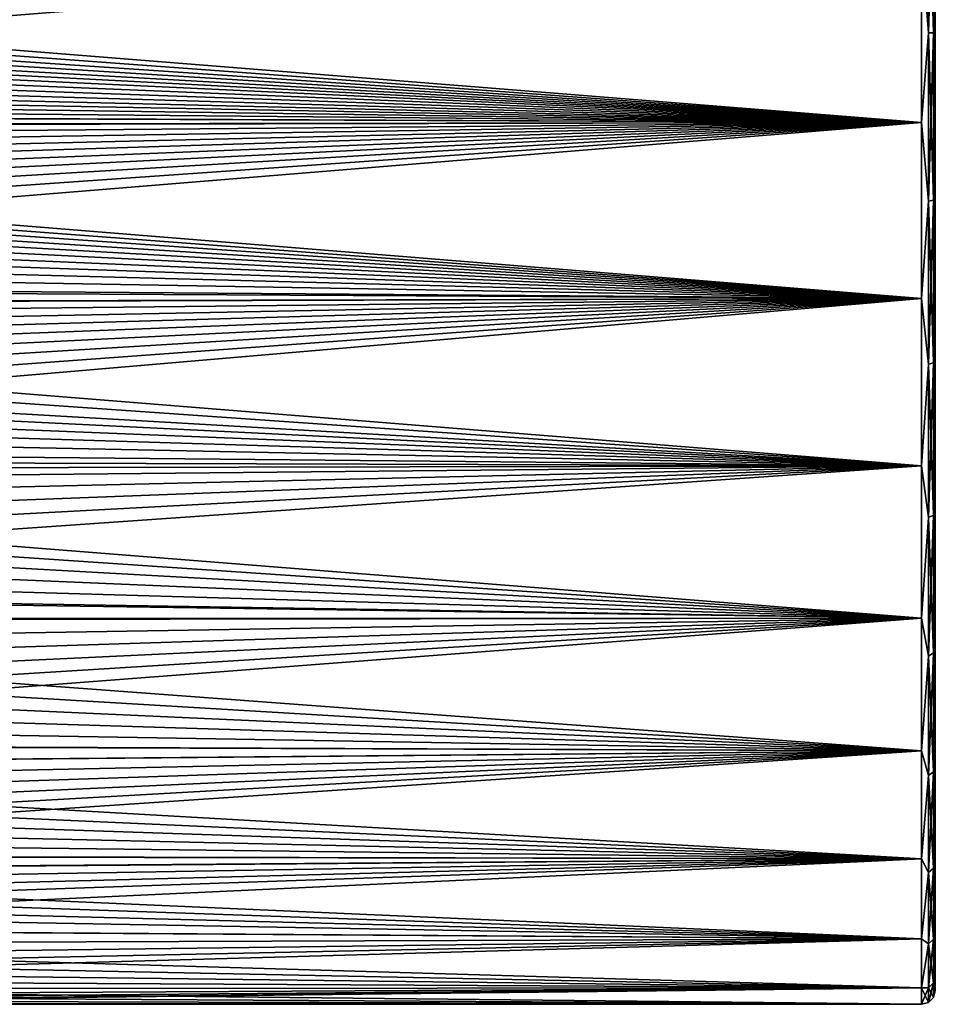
# Model space of a CAD drawing. Header units: millimetres. Extents: x -22 to 72, y 0 to 291.
# Tile 14 of 99: x 40 to 60, y 64 to 85. Entities that reach past the tile are written whole.
import ezdxf

# ---------------------------------------------------------------- set-up
doc = ezdxf.new("R2010")
doc.units = ezdxf.units.MM
doc.header["$LTSCALE"] = 65.185185
for name, color, linetype in [('10', 7, 'CONTINUOUS'), ('6', 7, 'CONTINUOUS'), ('7', 7, 'CONTINUOUS'), ('8', 7, 'CONTINUOUS'), ('9', 7, 'CONTINUOUS')]:
    doc.layers.add(name, color=color, linetype=linetype)

msp = doc.modelspace()

# ---------------------------------------------------------------- linework, layer by layer
at = {"layer": '10', "color": 7, "linetype": 'CONTINUOUS'}
for points in [[(59.85, 84.5, -20.96), (59.7, 86.438, -20.91), (59.85, 88.14, -20.641), (59.85, 84.5, -20.96)], [(59.85, 84.5, -20.96), (59.85, 88.14, -20.641), (59.96, 84.5, -20.85), (59.85, 84.5, -20.96)], [(59.96, 84.5, -20.85), (59.85, 88.14, -20.641), (59.96, 88.121, -20.533), (59.96, 84.5, -20.85)], [(60, 86.411, -20.612), (59.96, 84.5, -20.85), (59.96, 88.121, -20.533), (60, 86.411, -20.612)], [(59.7, 82.562, -20.91), (59.7, 86.438, -20.91), (59.85, 84.5, -20.96), (59.7, 82.562, -20.91)], [(60, 86.411, -20.612), (60, 82.589, -20.612), (59.96, 84.5, -20.85), (60, 86.411, -20.612)], [(59.85, 80.86, -20.641), (59.7, 82.562, -20.91), (59.85, 84.5, -20.96), (59.85, 80.86, -20.641)], [(59.85, 80.86, -20.641), (59.85, 84.5, -20.96), (59.96, 80.879, -20.533), (59.85, 80.86, -20.641)], [(59.96, 80.879, -20.533), (59.85, 84.5, -20.96), (59.96, 84.5, -20.85), (59.96, 80.879, -20.533)], [(60, 82.589, -20.612), (59.96, 80.879, -20.533), (59.96, 84.5, -20.85), (60, 82.589, -20.612)], [(60, 82.589, -20.612), (60, 78.831, -19.909), (59.96, 80.879, -20.533), (60, 82.589, -20.612)], [(59.7, 78.753, -20.198), (59.7, 82.562, -20.91), (59.85, 80.86, -20.641), (59.7, 78.753, -20.198)], [(59.96, 77.369, -19.592), (59.85, 80.86, -20.641), (59.96, 80.879, -20.533), (59.96, 77.369, -19.592)], [(60, 78.831, -19.909), (59.96, 77.369, -19.592), (59.96, 80.879, -20.533), (60, 78.831, -19.909)], [(59.85, 77.331, -19.696), (59.7, 78.753, -20.198), (59.85, 80.86, -20.641), (59.85, 77.331, -19.696)], [(59.85, 77.331, -19.696), (59.85, 80.86, -20.641), (59.96, 77.369, -19.592), (59.85, 77.331, -19.696)], [(59.7, 75.139, -18.798), (59.7, 78.753, -20.198), (59.85, 77.331, -19.696), (59.7, 75.139, -18.798)], [(60, 78.831, -19.909), (60, 75.267, -18.527), (59.96, 77.369, -19.592), (60, 78.831, -19.909)], [(59.85, 74.02, -18.152), (59.7, 75.139, -18.798), (59.85, 77.331, -19.696), (59.85, 74.02, -18.152)], [(59.96, 74.075, -18.057), (59.85, 77.331, -19.696), (59.96, 77.369, -19.592), (59.96, 74.075, -18.057)], [(59.85, 74.02, -18.152), (59.85, 77.331, -19.696), (59.96, 74.075, -18.057), (59.85, 74.02, -18.152)], [(60, 75.267, -18.527), (59.96, 74.075, -18.057), (59.96, 77.369, -19.592), (60, 75.267, -18.527)], [(59.7, 71.845, -16.758), (59.7, 75.139, -18.798), (59.85, 74.02, -18.152), (59.7, 71.845, -16.758)], [(60, 75.267, -18.527), (60, 72.017, -16.513), (59.96, 74.075, -18.057), (60, 75.267, -18.527)], [(59.96, 71.098, -15.972), (59.85, 74.02, -18.152), (59.96, 74.075, -18.057), (59.96, 71.098, -15.972)], [(60, 72.017, -16.513), (59.96, 71.098, -15.972), (59.96, 74.075, -18.057), (60, 72.017, -16.513)], [(59.85, 71.027, -16.056), (59.7, 71.845, -16.758), (59.85, 74.02, -18.152), (59.85, 71.027, -16.056)], [(59.85, 71.027, -16.056), (59.85, 74.02, -18.152), (59.96, 71.098, -15.972), (59.85, 71.027, -16.056)], [(60, 72.017, -16.513), (60, 69.194, -13.936), (59.96, 71.098, -15.972), (60, 72.017, -16.513)], [(59.7, 68.981, -14.148), (59.7, 71.845, -16.758), (59.85, 71.027, -16.056), (59.7, 68.981, -14.148)], [(59.96, 68.528, -13.402), (59.85, 71.027, -16.056), (59.96, 71.098, -15.972), (59.96, 68.528, -13.402)], [(60, 69.194, -13.936), (59.96, 68.528, -13.402), (59.96, 71.098, -15.972), (60, 69.194, -13.936)], [(59.85, 68.444, -13.473), (59.7, 68.981, -14.148), (59.85, 71.027, -16.056), (59.85, 68.444, -13.473)], [(59.85, 68.444, -13.473), (59.85, 71.027, -16.056), (59.96, 68.528, -13.402), (59.85, 68.444, -13.473)], [(60, 69.194, -13.936), (60, 66.892, -10.883), (59.96, 68.528, -13.402), (60, 69.194, -13.936)], [(59.7, 66.645, -11.055), (59.7, 68.981, -14.148), (59.85, 68.444, -13.473), (59.7, 66.645, -11.055)], [(59.96, 66.443, -10.425), (59.85, 68.444, -13.473), (59.96, 68.528, -13.402), (59.96, 66.443, -10.425)], [(60, 66.892, -10.883), (59.96, 66.443, -10.425), (59.96, 68.528, -13.402), (60, 66.892, -10.883)], [(59.85, 66.348, -10.48), (59.7, 66.645, -11.055), (59.85, 68.444, -13.473), (59.85, 66.348, -10.48)], [(59.85, 66.348, -10.48), (59.85, 68.444, -13.473), (59.96, 66.443, -10.425), (59.85, 66.348, -10.48)], [(60, 66.892, -10.883), (60, 65.191, -7.461), (59.96, 66.443, -10.425), (60, 66.892, -10.883)], [(59.7, 64.918, -7.586), (59.7, 66.645, -11.055), (59.85, 66.348, -10.48), (59.7, 64.918, -7.586)], [(59.96, 64.908, -7.131), (59.85, 66.348, -10.48), (59.96, 66.443, -10.425), (59.96, 64.908, -7.131)], [(60, 65.191, -7.461), (59.96, 64.908, -7.131), (59.96, 66.443, -10.425), (60, 65.191, -7.461)], [(59.85, 64.804, -7.169), (59.7, 64.918, -7.586), (59.85, 66.348, -10.48), (59.85, 64.804, -7.169)], [(59.85, 64.804, -7.169), (59.85, 66.348, -10.48), (59.96, 64.908, -7.131), (59.85, 64.804, -7.169)], [(60, 65.191, -7.461), (60, 64.585, -5.645), (59.96, 64.908, -7.131), (60, 65.191, -7.461)], [(59.7, 63.858, -3.859), (59.7, 64.918, -7.586), (59.85, 64.804, -7.169), (59.7, 63.858, -3.859)], [(59.85, 63.859, -3.64), (59.7, 63.858, -3.859), (59.85, 64.804, -7.169), (59.85, 63.859, -3.64)], [(59.96, 63.967, -3.621), (59.85, 64.804, -7.169), (59.96, 64.908, -7.131), (59.96, 63.967, -3.621)], [(59.85, 63.859, -3.64), (59.85, 64.804, -7.169), (59.96, 63.967, -3.621), (59.85, 63.859, -3.64)], [(60, 64.585, -5.645), (60, 64.148, -3.781), (59.96, 64.908, -7.131), (60, 64.585, -5.645)], [(60, 64.148, -3.781), (59.96, 63.967, -3.621), (59.96, 64.908, -7.131), (60, 64.148, -3.781)], [(60, 64.148, -3.781), (60, 63.8), (59.96, 63.967, -3.621), (60, 64.148, -3.781)], [(59.85, 63.54), (59.7, 63.858, -3.859), (59.85, 63.859, -3.64), (59.85, 63.54)], [(59.7, 63.5), (59.7, 63.858, -3.859), (59.85, 63.54), (59.7, 63.5)], [(59.96, 63.65, 0), (59.85, 63.859, -3.64), (59.96, 63.967, -3.621), (59.96, 63.65, 0)], [(59.96, 63.65, 0), (59.85, 63.54), (59.85, 63.859, -3.64), (59.96, 63.65, 0)], [(60, 63.8), (59.96, 63.65, 0), (59.96, 63.967, -3.621), (60, 63.8)]]:
    msp.add_3dface(points, dxfattribs=at)
at = {"layer": '6', "color": 7, "linetype": 'CONTINUOUS'}
for points in [[(13.048, 84.535, 21), (13.049, 84.271, 20.999), (59.7, 86.438, 20.91), (13.048, 84.535, 21)], [(13.05, 84.814, 20.998), (13.048, 84.535, 21), (59.7, 86.438, 20.91), (13.05, 84.814, 20.998)], [(13.049, 84.271, 20.999), (13.052, 84.032, 20.995), (59.7, 86.438, 20.91), (13.049, 84.271, 20.999)], [(13.052, 84.032, 20.995), (13.072, 83.794, 20.988), (59.7, 86.438, 20.91), (13.052, 84.032, 20.995)], [(13.072, 83.794, 20.988), (13.112, 83.555, 20.979), (59.7, 86.438, 20.91), (13.072, 83.794, 20.988)], [(13.112, 83.555, 20.979), (13.174, 83.306, 20.966), (59.7, 86.438, 20.91), (13.112, 83.555, 20.979)], [(13.174, 83.306, 20.966), (13.263, 83.042, 20.949), (59.7, 86.438, 20.91), (13.174, 83.306, 20.966)], [(13.263, 83.042, 20.949), (13.379, 82.76, 20.928), (59.7, 86.438, 20.91), (13.263, 83.042, 20.949)], [(59.7, 86.438, 20.91), (13.379, 82.76, 20.928), (59.7, 82.562, 20.91), (59.7, 86.438, 20.91)], [(13.379, 82.76, 20.928), (13.524, 82.464, 20.901), (59.7, 82.562, 20.91), (13.379, 82.76, 20.928)], [(13.524, 82.464, 20.901), (13.696, 82.154, 20.869), (59.7, 82.562, 20.91), (13.524, 82.464, 20.901)], [(13.696, 82.154, 20.869), (13.895, 81.829, 20.829), (59.7, 82.562, 20.91), (13.696, 82.154, 20.869)], [(13.895, 81.829, 20.829), (14.119, 81.488, 20.783), (59.7, 82.562, 20.91), (13.895, 81.829, 20.829)], [(14.119, 81.488, 20.783), (14.367, 81.13, 20.728), (59.7, 82.562, 20.91), (14.119, 81.488, 20.783)], [(14.367, 81.13, 20.728), (14.64, 80.753, 20.663), (59.7, 82.562, 20.91), (14.367, 81.13, 20.728)], [(14.64, 80.753, 20.663), (14.937, 80.352, 20.586), (59.7, 82.562, 20.91), (14.64, 80.753, 20.663)], [(14.937, 80.352, 20.586), (15.261, 79.927, 20.496), (59.7, 82.562, 20.91), (14.937, 80.352, 20.586)], [(15.261, 79.927, 20.496), (15.613, 79.473, 20.39), (59.7, 82.562, 20.91), (15.261, 79.927, 20.496)], [(15.613, 79.473, 20.39), (15.994, 78.989, 20.264), (59.7, 82.562, 20.91), (15.613, 79.473, 20.39)], [(59.7, 82.562, 20.91), (15.994, 78.989, 20.264), (59.7, 78.753, 20.198), (59.7, 82.562, 20.91)], [(15.994, 78.989, 20.264), (16.264, 78.647, 20.168), (59.7, 78.753, 20.198), (15.994, 78.989, 20.264)], [(16.264, 78.647, 20.168), (16.548, 78.289, 20.061), (59.7, 78.753, 20.198), (16.264, 78.647, 20.168)], [(16.548, 78.289, 20.061), (16.845, 77.915, 19.941), (59.7, 78.753, 20.198), (16.548, 78.289, 20.061)], [(16.845, 77.915, 19.941), (17.157, 77.522, 19.807), (59.7, 78.753, 20.198), (16.845, 77.915, 19.941)], [(17.157, 77.522, 19.807), (17.483, 77.11, 19.657), (59.7, 78.753, 20.198), (17.157, 77.522, 19.807)], [(17.483, 77.11, 19.657), (17.825, 76.679, 19.489), (59.7, 78.753, 20.198), (17.483, 77.11, 19.657)], [(17.825, 76.679, 19.489), (18.184, 76.226, 19.301), (59.7, 78.753, 20.198), (17.825, 76.679, 19.489)], [(18.184, 76.226, 19.301), (18.56, 75.753, 19.092), (59.7, 78.753, 20.198), (18.184, 76.226, 19.301)], [(18.56, 75.753, 19.092), (18.955, 75.259, 18.857), (59.7, 78.753, 20.198), (18.56, 75.753, 19.092)], [(59.7, 78.753, 20.198), (18.955, 75.259, 18.857), (59.7, 75.139, 18.798), (59.7, 78.753, 20.198)], [(18.955, 75.259, 18.857), (19.369, 74.743, 18.596), (59.7, 75.139, 18.798), (18.955, 75.259, 18.857)], [(19.369, 74.743, 18.596), (19.803, 74.206, 18.304), (59.7, 75.139, 18.798), (19.369, 74.743, 18.596)], [(19.803, 74.206, 18.304), (20.262, 73.642, 17.975), (59.7, 75.139, 18.798), (19.803, 74.206, 18.304)], [(20.262, 73.642, 17.975), (20.745, 73.054, 17.606), (59.7, 75.139, 18.798), (20.262, 73.642, 17.975)], [(20.745, 73.054, 17.606), (21.241, 72.455, 17.202), (59.7, 75.139, 18.798), (20.745, 73.054, 17.606)], [(59.7, 75.139, 18.798), (21.241, 72.455, 17.202), (59.7, 71.845, 16.758), (59.7, 75.139, 18.798)], [(21.241, 72.455, 17.202), (21.756, 71.839, 16.754), (59.7, 71.845, 16.758), (21.241, 72.455, 17.202)], [(21.756, 71.839, 16.754), (22.267, 71.234, 16.279), (59.7, 71.845, 16.758), (21.756, 71.839, 16.754)], [(22.267, 71.234, 16.279), (22.75, 70.666, 15.799), (59.7, 71.845, 16.758), (22.267, 71.234, 16.279)], [(22.75, 70.666, 15.799), (23.212, 70.125, 15.309), (59.7, 71.845, 16.758), (22.75, 70.666, 15.799)], [(23.212, 70.125, 15.309), (23.651, 69.61, 14.808), (59.7, 71.845, 16.758), (23.212, 70.125, 15.309)], [(23.651, 69.61, 14.808), (24.068, 69.121, 14.299), (59.7, 71.845, 16.758), (23.651, 69.61, 14.808)], [(59.7, 71.845, 16.758), (24.068, 69.121, 14.299), (59.7, 68.981, 14.148), (59.7, 71.845, 16.758)], [(24.068, 69.121, 14.299), (24.461, 68.659, 13.786), (59.7, 68.981, 14.148), (24.068, 69.121, 14.299)], [(24.461, 68.659, 13.786), (24.827, 68.226, 13.273), (59.7, 68.981, 14.148), (24.461, 68.659, 13.786)], [(24.827, 68.226, 13.273), (25.169, 67.82, 12.758), (59.7, 68.981, 14.148), (24.827, 68.226, 13.273)], [(25.169, 67.82, 12.758), (25.492, 67.432, 12.235), (59.7, 68.981, 14.148), (25.169, 67.82, 12.758)], [(25.492, 67.432, 12.235), (25.794, 67.066, 11.706), (59.7, 68.981, 14.148), (25.492, 67.432, 12.235)], [(25.794, 67.066, 11.706), (26.078, 66.718, 11.171), (59.7, 68.981, 14.148), (25.794, 67.066, 11.706)], [(59.7, 68.981, 14.148), (26.078, 66.718, 11.171), (59.7, 66.645, 11.055), (59.7, 68.981, 14.148)], [(26.078, 66.718, 11.171), (26.344, 66.389, 10.63), (59.7, 66.645, 11.055), (26.078, 66.718, 11.171)], [(26.344, 66.389, 10.63), (26.593, 66.079, 10.083), (59.7, 66.645, 11.055), (26.344, 66.389, 10.63)], [(26.593, 66.079, 10.083), (26.824, 65.788, 9.531), (59.7, 66.645, 11.055), (26.593, 66.079, 10.083)], [(26.824, 65.788, 9.531), (27.037, 65.515, 8.976), (59.7, 66.645, 11.055), (26.824, 65.788, 9.531)], [(27.037, 65.515, 8.976), (27.328, 65.139, 8.134), (59.7, 66.645, 11.055), (27.037, 65.515, 8.976)], [(59.7, 66.645, 11.055), (27.328, 65.139, 8.134), (59.7, 64.918, 7.586), (59.7, 66.645, 11.055)], [(27.328, 65.139, 8.134), (27.582, 64.802, 7.281), (59.7, 64.918, 7.586), (27.328, 65.139, 8.134)], [(27.582, 64.802, 7.281), (27.803, 64.504, 6.417), (59.7, 64.918, 7.586), (27.582, 64.802, 7.281)], [(27.803, 64.504, 6.417), (27.992, 64.244, 5.54), (59.7, 64.918, 7.586), (27.803, 64.504, 6.417)], [(27.992, 64.244, 5.54), (28.15, 64.021, 4.649), (59.7, 64.918, 7.586), (27.992, 64.244, 5.54)], [(59.7, 64.918, 7.586), (28.15, 64.021, 4.649), (59.7, 63.858, 3.859), (59.7, 64.918, 7.586)], [(28.15, 64.021, 4.649), (28.278, 63.837, 3.745), (59.7, 63.858, 3.859), (28.15, 64.021, 4.649)], [(28.278, 63.837, 3.745), (28.376, 63.691, 2.829), (59.7, 63.858, 3.859), (28.278, 63.837, 3.745)], [(28.376, 63.691, 2.829), (28.445, 63.586, 1.9), (59.7, 63.858, 3.859), (28.376, 63.691, 2.829)], [(28.445, 63.586, 1.9), (28.487, 63.522, 0.957), (59.7, 63.858, 3.859), (28.445, 63.586, 1.9)], [(28.487, 63.522, 0.957), (28.5, 63.5), (59.7, 63.858, 3.859), (28.487, 63.522, 0.957)], [(28.5, 63.5), (59.7, 63.5), (59.7, 63.858, 3.859), (28.5, 63.5)]]:
    msp.add_3dface(points, dxfattribs=at)
at = {"layer": '7', "color": 7, "linetype": 'CONTINUOUS'}
for points in [[(60, 104.852, -3.781), (60, 105.2), (60, 64.148, -3.781), (60, 104.852, -3.781)], [(60, 64.148, -3.781), (60, 105.2), (60, 63.8), (60, 64.148, -3.781)], [(60, 63.8), (60, 105.2), (60, 104.852, 3.781), (60, 63.8)], [(60, 104.415, -5.645), (60, 104.852, -3.781), (60, 64.585, -5.645), (60, 104.415, -5.645)], [(60, 64.585, -5.645), (60, 104.852, -3.781), (60, 64.148, -3.781), (60, 64.585, -5.645)], [(60, 64.148, 3.781), (60, 63.8), (60, 104.852, 3.781), (60, 64.148, 3.781)], [(60, 104.415, 5.645), (60, 64.148, 3.781), (60, 104.852, 3.781), (60, 104.415, 5.645)], [(60, 103.809, -7.461), (60, 104.415, -5.645), (60, 65.191, -7.461), (60, 103.809, -7.461)], [(60, 65.191, -7.461), (60, 104.415, -5.645), (60, 64.585, -5.645), (60, 65.191, -7.461)], [(60, 64.585, 5.645), (60, 64.148, 3.781), (60, 104.415, 5.645), (60, 64.585, 5.645)], [(60, 103.809, 7.461), (60, 64.585, 5.645), (60, 104.415, 5.645), (60, 103.809, 7.461)], [(60, 102.108, -10.883), (60, 103.809, -7.461), (60, 66.892, -10.883), (60, 102.108, -10.883)], [(60, 66.892, -10.883), (60, 103.809, -7.461), (60, 65.191, -7.461), (60, 66.892, -10.883)], [(60, 65.191, 7.461), (60, 64.585, 5.645), (60, 103.809, 7.461), (60, 65.191, 7.461)], [(60, 102.108, 10.883), (60, 65.191, 7.461), (60, 103.809, 7.461), (60, 102.108, 10.883)], [(60, 99.806, -13.936), (60, 102.108, -10.883), (60, 69.194, -13.936), (60, 99.806, -13.936)], [(60, 69.194, -13.936), (60, 102.108, -10.883), (60, 66.892, -10.883), (60, 69.194, -13.936)], [(60, 66.892, 10.883), (60, 65.191, 7.461), (60, 102.108, 10.883), (60, 66.892, 10.883)], [(60, 99.806, 13.936), (60, 66.892, 10.883), (60, 102.108, 10.883), (60, 99.806, 13.936)], [(60, 96.983, -16.513), (60, 99.806, -13.936), (60, 72.017, -16.513), (60, 96.983, -16.513)], [(60, 72.017, -16.513), (60, 99.806, -13.936), (60, 69.194, -13.936), (60, 72.017, -16.513)], [(60, 69.194, 13.936), (60, 66.892, 10.883), (60, 99.806, 13.936), (60, 69.194, 13.936)], [(60, 96.983, 16.513), (60, 69.194, 13.936), (60, 99.806, 13.936), (60, 96.983, 16.513)], [(60, 93.733, -18.527), (60, 96.983, -16.513), (60, 75.267, -18.527), (60, 93.733, -18.527)], [(60, 75.267, -18.527), (60, 96.983, -16.513), (60, 72.017, -16.513), (60, 75.267, -18.527)], [(60, 72.017, 16.513), (60, 69.194, 13.936), (60, 96.983, 16.513), (60, 72.017, 16.513)], [(60, 93.733, 18.527), (60, 72.017, 16.513), (60, 96.983, 16.513), (60, 93.733, 18.527)], [(60, 90.169, -19.909), (60, 93.733, -18.527), (60, 78.831, -19.909), (60, 90.169, -19.909)], [(60, 78.831, -19.909), (60, 93.733, -18.527), (60, 75.267, -18.527), (60, 78.831, -19.909)], [(60, 75.267, 18.527), (60, 72.017, 16.513), (60, 93.733, 18.527), (60, 75.267, 18.527)], [(60, 90.169, 19.909), (60, 75.267, 18.527), (60, 93.733, 18.527), (60, 90.169, 19.909)], [(60, 86.411, -20.612), (60, 90.169, -19.909), (60, 82.589, -20.612), (60, 86.411, -20.612)], [(60, 82.589, -20.612), (60, 90.169, -19.909), (60, 78.831, -19.909), (60, 82.589, -20.612)], [(60, 78.831, 19.909), (60, 75.267, 18.527), (60, 90.169, 19.909), (60, 78.831, 19.909)], [(60, 86.411, 20.612), (60, 78.831, 19.909), (60, 90.169, 19.909), (60, 86.411, 20.612)], [(60, 82.589, 20.612), (60, 78.831, 19.909), (60, 86.411, 20.612), (60, 82.589, 20.612)]]:
    msp.add_3dface(points, dxfattribs=at)
at = {"layer": '8', "color": 7, "linetype": 'CONTINUOUS'}
for points in [[(59.7, 82.562, -20.91), (13.39, 86.263, -20.926), (59.7, 86.438, -20.91), (59.7, 82.562, -20.91)], [(13.272, 85.981, -20.948), (13.39, 86.263, -20.926), (59.7, 82.562, -20.91), (13.272, 85.981, -20.948)], [(13.181, 85.716, -20.965), (13.272, 85.981, -20.948), (59.7, 82.562, -20.91), (13.181, 85.716, -20.965)], [(13.117, 85.467, -20.978), (13.181, 85.716, -20.965), (59.7, 82.562, -20.91), (13.117, 85.467, -20.978)], [(13.075, 85.228, -20.987), (13.117, 85.467, -20.978), (59.7, 82.562, -20.91), (13.075, 85.228, -20.987)], [(13.053, 84.99, -20.994), (13.075, 85.228, -20.987), (59.7, 82.562, -20.91), (13.053, 84.99, -20.994)], [(13.05, 84.749, -20.999), (13.053, 84.99, -20.994), (59.7, 82.562, -20.91), (13.05, 84.749, -20.999)], [(13.048, 84.485, -21), (13.05, 84.749, -20.999), (59.7, 82.562, -20.91), (13.048, 84.485, -21)], [(13.049, 84.206, -20.998), (13.048, 84.485, -21), (59.7, 82.562, -20.91), (13.049, 84.206, -20.998)], [(13.062, 83.932, -20.992), (13.049, 84.206, -20.998), (59.7, 82.562, -20.91), (13.062, 83.932, -20.992)], [(13.086, 83.676, -20.984), (13.062, 83.932, -20.992), (59.7, 82.562, -20.91), (13.086, 83.676, -20.984)], [(13.124, 83.444, -20.973), (13.086, 83.676, -20.984), (59.7, 82.562, -20.91), (13.124, 83.444, -20.973)], [(13.18, 83.218, -20.961), (13.124, 83.444, -20.973), (59.7, 82.562, -20.91), (13.18, 83.218, -20.961)], [(13.259, 82.989, -20.946), (13.18, 83.218, -20.961), (59.7, 82.562, -20.91), (13.259, 82.989, -20.946)], [(13.361, 82.747, -20.927), (13.259, 82.989, -20.946), (59.7, 82.562, -20.91), (13.361, 82.747, -20.927)], [(13.486, 82.492, -20.904), (13.361, 82.747, -20.927), (59.7, 82.562, -20.91), (13.486, 82.492, -20.904)], [(59.7, 78.753, -20.198), (13.486, 82.492, -20.904), (59.7, 82.562, -20.91), (59.7, 78.753, -20.198)], [(13.632, 82.224, -20.876), (13.486, 82.492, -20.904), (59.7, 78.753, -20.198), (13.632, 82.224, -20.876)], [(13.8, 81.944, -20.844), (13.632, 82.224, -20.876), (59.7, 78.753, -20.198), (13.8, 81.944, -20.844)], [(13.988, 81.65, -20.806), (13.8, 81.944, -20.844), (59.7, 78.753, -20.198), (13.988, 81.65, -20.806)], [(14.198, 81.342, -20.761), (13.988, 81.65, -20.806), (59.7, 78.753, -20.198), (14.198, 81.342, -20.761)], [(14.429, 81.017, -20.709), (14.198, 81.342, -20.761), (59.7, 78.753, -20.198), (14.429, 81.017, -20.709)], [(14.682, 80.675, -20.649), (14.429, 81.017, -20.709), (59.7, 78.753, -20.198), (14.682, 80.675, -20.649)], [(14.958, 80.314, -20.579), (14.682, 80.675, -20.649), (59.7, 78.753, -20.198), (14.958, 80.314, -20.579)], [(15.257, 79.931, -20.497), (14.958, 80.314, -20.579), (59.7, 78.753, -20.198), (15.257, 79.931, -20.497)], [(15.579, 79.523, -20.402), (15.257, 79.931, -20.497), (59.7, 78.753, -20.198), (15.579, 79.523, -20.402)], [(15.924, 79.089, -20.291), (15.579, 79.523, -20.402), (59.7, 78.753, -20.198), (15.924, 79.089, -20.291)], [(16.294, 78.624, -20.161), (15.924, 79.089, -20.291), (59.7, 78.753, -20.198), (16.294, 78.624, -20.161)], [(59.7, 75.139, -18.798), (16.294, 78.624, -20.161), (59.7, 78.753, -20.198), (59.7, 75.139, -18.798)], [(16.69, 78.128, -20.01), (16.294, 78.624, -20.161), (59.7, 75.139, -18.798), (16.69, 78.128, -20.01)], [(17.113, 77.595, -19.832), (16.69, 78.128, -20.01), (59.7, 75.139, -18.798), (17.113, 77.595, -19.832)], [(17.41, 77.219, -19.697), (17.113, 77.595, -19.832), (59.7, 75.139, -18.798), (17.41, 77.219, -19.697)], [(17.721, 76.824, -19.547), (17.41, 77.219, -19.697), (59.7, 75.139, -18.798), (17.721, 76.824, -19.547)], [(18.045, 76.412, -19.38), (17.721, 76.824, -19.547), (59.7, 75.139, -18.798), (18.045, 76.412, -19.38)], [(18.385, 75.979, -19.194), (18.045, 76.412, -19.38), (59.7, 75.139, -18.798), (18.385, 75.979, -19.194)], [(18.74, 75.528, -18.987), (18.385, 75.979, -19.194), (59.7, 75.139, -18.798), (18.74, 75.528, -18.987)], [(19.113, 75.056, -18.757), (18.74, 75.528, -18.987), (59.7, 75.139, -18.798), (19.113, 75.056, -18.757)], [(59.7, 71.845, -16.758), (19.113, 75.056, -18.757), (59.7, 75.139, -18.798), (59.7, 71.845, -16.758)], [(19.506, 74.565, -18.501), (19.113, 75.056, -18.757), (59.7, 71.845, -16.758), (19.506, 74.565, -18.501)], [(19.918, 74.054, -18.218), (19.506, 74.565, -18.501), (59.7, 71.845, -16.758), (19.918, 74.054, -18.218)], [(20.353, 73.521, -17.901), (19.918, 74.054, -18.218), (59.7, 71.845, -16.758), (20.353, 73.521, -17.901)], [(20.81, 72.967, -17.55), (20.353, 73.521, -17.901), (59.7, 71.845, -16.758), (20.81, 72.967, -17.55)], [(21.285, 72.395, -17.16), (20.81, 72.967, -17.55), (59.7, 71.845, -16.758), (21.285, 72.395, -17.16)], [(21.788, 71.797, -16.722), (21.285, 72.395, -17.16), (59.7, 71.845, -16.758), (21.788, 71.797, -16.722)], [(59.7, 68.981, -14.148), (21.788, 71.797, -16.722), (59.7, 71.845, -16.758), (59.7, 68.981, -14.148)], [(22.292, 71.203, -16.254), (21.788, 71.797, -16.722), (59.7, 68.981, -14.148), (22.292, 71.203, -16.254)], [(22.769, 70.642, -15.779), (22.292, 71.203, -16.254), (59.7, 68.981, -14.148), (22.769, 70.642, -15.779)], [(23.229, 70.105, -15.29), (22.769, 70.642, -15.779), (59.7, 68.981, -14.148), (23.229, 70.105, -15.29)], [(23.665, 69.594, -14.792), (23.229, 70.105, -15.29), (59.7, 68.981, -14.148), (23.665, 69.594, -14.792)], [(24.077, 69.11, -14.288), (23.665, 69.594, -14.792), (59.7, 68.981, -14.148), (24.077, 69.11, -14.288)], [(24.466, 68.651, -13.777), (24.077, 69.11, -14.288), (59.7, 68.981, -14.148), (24.466, 68.651, -13.777)], [(59.7, 66.645, -11.055), (24.466, 68.651, -13.777), (59.7, 68.981, -14.148), (59.7, 66.645, -11.055)], [(24.831, 68.218, -13.263), (24.466, 68.651, -13.777), (59.7, 66.645, -11.055), (24.831, 68.218, -13.263)], [(25.174, 67.81, -12.745), (24.831, 68.218, -13.263), (59.7, 66.645, -11.055), (25.174, 67.81, -12.745)], [(25.497, 67.421, -12.219), (25.174, 67.81, -12.745), (59.7, 66.645, -11.055), (25.497, 67.421, -12.219)], [(25.801, 67.053, -11.688), (25.497, 67.421, -12.219), (59.7, 66.645, -11.055), (25.801, 67.053, -11.688)], [(26.085, 66.705, -11.15), (25.801, 67.053, -11.688), (59.7, 66.645, -11.055), (26.085, 66.705, -11.15)], [(26.352, 66.376, -10.607), (26.085, 66.705, -11.15), (59.7, 66.645, -11.055), (26.352, 66.376, -10.607)], [(59.7, 64.918, -7.586), (26.352, 66.376, -10.607), (59.7, 66.645, -11.055), (59.7, 64.918, -7.586)], [(26.601, 66.066, -10.06), (26.352, 66.376, -10.607), (59.7, 64.918, -7.586), (26.601, 66.066, -10.06)], [(26.832, 65.776, -9.509), (26.601, 66.066, -10.06), (59.7, 64.918, -7.586), (26.832, 65.776, -9.509)], [(27.044, 65.505, -8.956), (26.832, 65.776, -9.509), (59.7, 64.918, -7.586), (27.044, 65.505, -8.956)], [(27.334, 65.132, -8.117), (27.044, 65.505, -8.956), (59.7, 64.918, -7.586), (27.334, 65.132, -8.117)], [(27.587, 64.798, -7.267), (27.334, 65.132, -8.117), (59.7, 64.918, -7.586), (27.587, 64.798, -7.267)], [(59.7, 63.858, -3.859), (27.587, 64.798, -7.267), (59.7, 64.918, -7.586), (59.7, 63.858, -3.859)], [(27.807, 64.501, -6.407), (27.587, 64.798, -7.267), (59.7, 63.858, -3.859), (27.807, 64.501, -6.407)], [(27.995, 64.242, -5.532), (27.807, 64.501, -6.407), (59.7, 63.858, -3.859), (27.995, 64.242, -5.532)], [(28.152, 64.02, -4.644), (27.995, 64.242, -5.532), (59.7, 63.858, -3.859), (28.152, 64.02, -4.644)], [(28.279, 63.836, -3.742), (28.152, 64.02, -4.644), (59.7, 63.858, -3.859), (28.279, 63.836, -3.742)], [(59.7, 63.5), (28.279, 63.836, -3.742), (59.7, 63.858, -3.859), (59.7, 63.5)], [(28.279, 63.836, -3.742), (59.7, 63.5), (28.377, 63.691, -2.827), (28.279, 63.836, -3.742)], [(28.377, 63.691, -2.827), (59.7, 63.5), (28.446, 63.586, -1.9), (28.377, 63.691, -2.827)], [(28.446, 63.586, -1.9), (59.7, 63.5), (28.487, 63.522, -0.957), (28.446, 63.586, -1.9)], [(59.7, 63.5), (28.5, 63.5), (28.487, 63.522, -0.957), (59.7, 63.5)]]:
    msp.add_3dface(points, dxfattribs=at)
at = {"layer": '9', "color": 7, "linetype": 'CONTINUOUS'}
for points in [[(59.85, 88.14, 20.641), (59.7, 86.438, 20.91), (59.85, 84.5, 20.96), (59.85, 88.14, 20.641)], [(59.85, 88.14, 20.641), (59.85, 84.5, 20.96), (59.96, 88.121, 20.533), (59.85, 88.14, 20.641)], [(59.96, 88.121, 20.533), (59.85, 84.5, 20.96), (59.96, 84.5, 20.85), (59.96, 88.121, 20.533)], [(60, 86.411, 20.612), (59.96, 88.121, 20.533), (59.96, 84.5, 20.85), (60, 86.411, 20.612)], [(59.7, 86.438, 20.91), (59.7, 82.562, 20.91), (59.85, 84.5, 20.96), (59.7, 86.438, 20.91)], [(60, 82.589, 20.612), (60, 86.411, 20.612), (59.96, 84.5, 20.85), (60, 82.589, 20.612)], [(59.85, 84.5, 20.96), (59.7, 82.562, 20.91), (59.85, 80.86, 20.641), (59.85, 84.5, 20.96)], [(59.85, 84.5, 20.96), (59.85, 80.86, 20.641), (59.96, 84.5, 20.85), (59.85, 84.5, 20.96)], [(59.96, 84.5, 20.85), (59.85, 80.86, 20.641), (59.96, 80.879, 20.533), (59.96, 84.5, 20.85)], [(60, 82.589, 20.612), (59.96, 84.5, 20.85), (59.96, 80.879, 20.533), (60, 82.589, 20.612)], [(60, 78.831, 19.909), (60, 82.589, 20.612), (59.96, 80.879, 20.533), (60, 78.831, 19.909)], [(59.7, 82.562, 20.91), (59.7, 78.753, 20.198), (59.85, 80.86, 20.641), (59.7, 82.562, 20.91)], [(59.85, 80.86, 20.641), (59.85, 77.331, 19.696), (59.96, 80.879, 20.533), (59.85, 80.86, 20.641)], [(59.96, 80.879, 20.533), (59.85, 77.331, 19.696), (59.96, 77.369, 19.592), (59.96, 80.879, 20.533)], [(60, 78.831, 19.909), (59.96, 80.879, 20.533), (59.96, 77.369, 19.592), (60, 78.831, 19.909)], [(59.85, 80.86, 20.641), (59.7, 78.753, 20.198), (59.85, 77.331, 19.696), (59.85, 80.86, 20.641)], [(59.7, 78.753, 20.198), (59.7, 75.139, 18.798), (59.85, 77.331, 19.696), (59.7, 78.753, 20.198)], [(60, 75.267, 18.527), (60, 78.831, 19.909), (59.96, 77.369, 19.592), (60, 75.267, 18.527)], [(59.85, 77.331, 19.696), (59.7, 75.139, 18.798), (59.85, 74.02, 18.152), (59.85, 77.331, 19.696)], [(59.85, 77.331, 19.696), (59.85, 74.02, 18.152), (59.96, 77.369, 19.592), (59.85, 77.331, 19.696)], [(59.96, 77.369, 19.592), (59.85, 74.02, 18.152), (59.96, 74.075, 18.057), (59.96, 77.369, 19.592)], [(60, 75.267, 18.527), (59.96, 77.369, 19.592), (59.96, 74.075, 18.057), (60, 75.267, 18.527)], [(59.7, 75.139, 18.798), (59.7, 71.845, 16.758), (59.85, 74.02, 18.152), (59.7, 75.139, 18.798)], [(60, 72.017, 16.513), (60, 75.267, 18.527), (59.96, 74.075, 18.057), (60, 72.017, 16.513)], [(59.85, 74.02, 18.152), (59.85, 71.027, 16.056), (59.96, 74.075, 18.057), (59.85, 74.02, 18.152)], [(59.96, 74.075, 18.057), (59.85, 71.027, 16.056), (59.96, 71.098, 15.972), (59.96, 74.075, 18.057)], [(60, 72.017, 16.513), (59.96, 74.075, 18.057), (59.96, 71.098, 15.972), (60, 72.017, 16.513)], [(59.85, 74.02, 18.152), (59.7, 71.845, 16.758), (59.85, 71.027, 16.056), (59.85, 74.02, 18.152)], [(60, 69.194, 13.936), (60, 72.017, 16.513), (59.96, 71.098, 15.972), (60, 69.194, 13.936)], [(59.7, 71.845, 16.758), (59.7, 68.981, 14.148), (59.85, 71.027, 16.056), (59.7, 71.845, 16.758)], [(59.85, 71.027, 16.056), (59.85, 68.444, 13.473), (59.96, 71.098, 15.972), (59.85, 71.027, 16.056)], [(59.96, 71.098, 15.972), (59.85, 68.444, 13.473), (59.96, 68.528, 13.402), (59.96, 71.098, 15.972)], [(60, 69.194, 13.936), (59.96, 71.098, 15.972), (59.96, 68.528, 13.402), (60, 69.194, 13.936)], [(59.85, 71.027, 16.056), (59.7, 68.981, 14.148), (59.85, 68.444, 13.473), (59.85, 71.027, 16.056)], [(60, 66.892, 10.883), (60, 69.194, 13.936), (59.96, 68.528, 13.402), (60, 66.892, 10.883)], [(59.7, 68.981, 14.148), (59.7, 66.645, 11.055), (59.85, 68.444, 13.473), (59.7, 68.981, 14.148)], [(59.85, 68.444, 13.473), (59.85, 66.348, 10.48), (59.96, 68.528, 13.402), (59.85, 68.444, 13.473)], [(59.96, 68.528, 13.402), (59.85, 66.348, 10.48), (59.96, 66.443, 10.425), (59.96, 68.528, 13.402)], [(60, 66.892, 10.883), (59.96, 68.528, 13.402), (59.96, 66.443, 10.425), (60, 66.892, 10.883)], [(59.85, 68.444, 13.473), (59.7, 66.645, 11.055), (59.85, 66.348, 10.48), (59.85, 68.444, 13.473)], [(60, 65.191, 7.461), (60, 66.892, 10.883), (59.96, 66.443, 10.425), (60, 65.191, 7.461)], [(59.7, 66.645, 11.055), (59.7, 64.918, 7.586), (59.85, 66.348, 10.48), (59.7, 66.645, 11.055)], [(59.85, 66.348, 10.48), (59.85, 64.804, 7.169), (59.96, 66.443, 10.425), (59.85, 66.348, 10.48)], [(59.96, 66.443, 10.425), (59.85, 64.804, 7.169), (59.96, 64.908, 7.131), (59.96, 66.443, 10.425)], [(60, 65.191, 7.461), (59.96, 66.443, 10.425), (59.96, 64.908, 7.131), (60, 65.191, 7.461)], [(59.85, 66.348, 10.48), (59.7, 64.918, 7.586), (59.85, 64.804, 7.169), (59.85, 66.348, 10.48)], [(60, 64.585, 5.645), (60, 65.191, 7.461), (59.96, 64.908, 7.131), (60, 64.585, 5.645)], [(59.7, 64.918, 7.586), (59.7, 63.858, 3.859), (59.85, 64.804, 7.169), (59.7, 64.918, 7.586)], [(59.85, 64.804, 7.169), (59.7, 63.858, 3.859), (59.85, 63.859, 3.64), (59.85, 64.804, 7.169)], [(59.85, 64.804, 7.169), (59.85, 63.859, 3.64), (59.96, 64.908, 7.131), (59.85, 64.804, 7.169)], [(59.96, 64.908, 7.131), (59.85, 63.859, 3.64), (59.96, 63.967, 3.621), (59.96, 64.908, 7.131)], [(60, 64.585, 5.645), (59.96, 64.908, 7.131), (59.96, 63.967, 3.621), (60, 64.585, 5.645)], [(60, 64.148, 3.781), (60, 64.585, 5.645), (59.96, 63.967, 3.621), (60, 64.148, 3.781)], [(60, 63.8), (60, 64.148, 3.781), (59.96, 63.65, 0), (60, 63.8)], [(60, 64.148, 3.781), (59.96, 63.967, 3.621), (59.96, 63.65, 0), (60, 64.148, 3.781)], [(59.7, 63.858, 3.859), (59.7, 63.5), (59.85, 63.859, 3.64), (59.7, 63.858, 3.859)], [(59.85, 63.859, 3.64), (59.7, 63.5), (59.85, 63.54), (59.85, 63.859, 3.64)], [(59.85, 63.859, 3.64), (59.85, 63.54), (59.96, 63.967, 3.621), (59.85, 63.859, 3.64)], [(59.96, 63.967, 3.621), (59.85, 63.54), (59.96, 63.65, 0), (59.96, 63.967, 3.621)]]:
    msp.add_3dface(points, dxfattribs=at)

doc.saveas('drawing.dxf')
